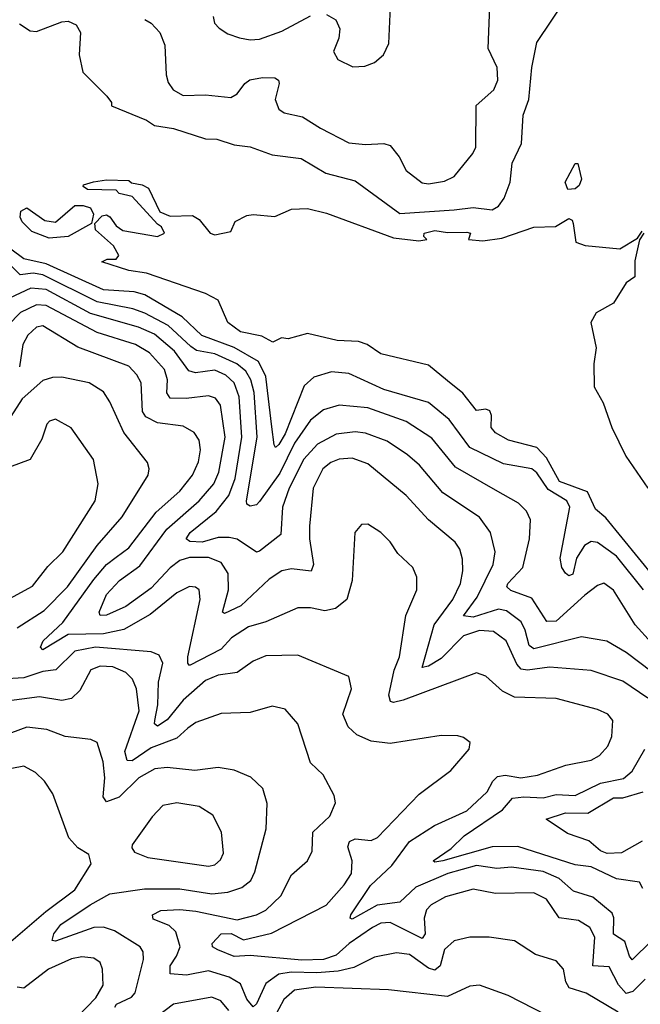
# Model space of a CAD drawing. Extents: x 1246230 to 1426786, y 660032 to 763141.
# Tile 54 of 256: x 1278522 to 1280469, y 692124 to 695215. Entities that reach past the tile are written whole.
import ezdxf

# ---------------------------------------------------------------- set-up
doc = ezdxf.new("R2010")
doc.units = 0

msp = doc.modelspace()

# ---------------------------------------------------------------- linework, layer by layer
at = {"layer": '0CON10XD'}
for points in [[(1278522, 695202), (1278555, 695180.6), (1278575, 695177.8), (1278655, 695208.5), (1278675, 695210), (1278699.2, 695199.2), (1278712.9, 695175), (1278708.9, 695105), (1278720, 695050), (1278796, 694975), (1278810, 694955), (1278810, 694945), (1278919.8, 694899.8), (1278945, 694883.3), (1279005, 694873.1), (1279105, 694841.1), (1279140.6, 694840.6), (1279195, 694822.3), (1279245.8, 694815.8), (1279315, 694791.2), (1279405, 694779.3), (1279482.9, 694732.9), (1279575, 694709), (1279715, 694606.4), (1279885, 694618.5), (1279945, 694625.5), (1280005, 694618), (1280025, 694629.5), (1280042.4, 694655), (1280061, 694705), (1280066.9, 694765), (1280096.9, 694826.9), (1280102.2, 694915), (1280119.6, 694965), (1280128.8, 695065), (1280145, 695143.8), (1280335, 695428.6)], [(1278915, 695215.6), (1278935, 695204.4), (1278962.2, 695175), (1278978.2, 695135), (1278981.7, 695041.7), (1278988.3, 695018.3), (1279004, 694995), (1279035, 694977.3), (1279105, 694979.5), (1279185, 694970.5), (1279205, 694982.5), (1279228.5, 695015), (1279244.1, 695025.9), (1279284.1, 695034.1), (1279322.7, 695032.7), (1279334.4, 695025), (1279336.9, 695015), (1279323.8, 694965), (1279335, 694934.3), (1279352.6, 694922.6), (1279410, 694910), (1279465.8, 694875), (1279555, 694828.5), (1279607, 694823), (1279665, 694826.5), (1279685, 694820), (1279712.9, 694785), (1279735, 694742), (1279785, 694703.1), (1279805, 694700), (1279855, 694708.5), (1279885, 694722.5), (1279944.4, 694795), (1279953.3, 694815), (1279954.7, 694945.3), (1280009.5, 694995), (1280022, 695025), (1280020.5, 695065), (1279991.8, 695125), (1279997.1, 695257.1)], [(1279485, 695231.3), (1279514.5, 695215), (1279526.7, 695186.7), (1279523.3, 695156.7), (1279507.1, 695115), (1279520.2, 695090.2), (1279567.3, 695067.3), (1279605, 695069.2), (1279635, 695081.2), (1279663.3, 695105), (1279680, 695140), (1279685.8, 695255)], [(1279129.1, 695225), (1279133.8, 695203.8), (1279148.3, 695188.3), (1279175, 695171.1), (1279211.9, 695158.1), (1279245, 695151.8), (1279275, 695154.5), (1279345, 695178.8), (1279435, 695226.9)], [(1280242.2, 694682.2), (1280234, 694705), (1280265, 694763.8), (1280273.6, 694763.6), (1280285.3, 694714.7), (1280277.8, 694695), (1280265, 694684.5), (1280242.2, 694682.2)], [(1280515, 693462.8), (1280361.7, 693651.7), (1280328.5, 693678.5), (1280303.4, 693733.4), (1280215.7, 693765), (1280175, 693839.8), (1280145, 693872.2), (1280056.2, 693895), (1280015, 693917.8), (1280001.8, 693935), (1280002.9, 693972.9), (1279997.6, 693987.6), (1279985, 693992.3), (1279955, 693987.8), (1279912.9, 694042.9), (1279865, 694081.6), (1279805, 694130.8), (1279655, 694166.7), (1279612.5, 694195), (1279585, 694205.4), (1279518.3, 694208.3), (1279425, 694230.4), (1279365, 694213.8), (1279343.9, 694216.1), (1279317, 694203), (1279281.7, 694221.7), (1279215, 694235.4), (1279175.6, 694265), (1279145, 694334.2), (1279105.7, 694355.7), (1278919.8, 694419.8), (1278865, 694428.2), (1278780, 694455), (1278797, 694463), (1278825, 694463.8), (1278833.8, 694475), (1278816.4, 694505), (1278760.6, 694555), (1278758, 694575), (1278781, 694599), (1278795, 694602.3), (1278805, 694596.7), (1278825, 694567.9), (1278846.5, 694553.5), (1278955, 694534.5), (1278976.7, 694545), (1278967.5, 694565), (1278955, 694573.3), (1278875, 694660), (1278835, 694670), (1278825, 694680), (1278735, 694682.5), (1278721.7, 694691.7), (1278723, 694697), (1278753.6, 694706.4), (1278795, 694712.5), (1278865, 694710), (1278873, 694703), (1278907, 694697), (1278926.1, 694686.1), (1278961.7, 694611.7), (1278995, 694598), (1279065, 694600), (1279085, 694587.5), (1279120, 694545), (1279135, 694540), (1279185, 694550), (1279198.3, 694581.7), (1279235, 694600), (1279255, 694603.3), (1279323, 694597), (1279375, 694620), (1279425, 694622), (1279485, 694607.3), (1279695, 694530), (1279775, 694520.8), (1279800, 694525), (1279790, 694535), (1279791.2, 694545), (1279825, 694553.6), (1279865, 694546.9), (1279925, 694548.1), (1279936.7, 694545), (1279930, 694525), (1279975, 694521.1), (1280035, 694529.1), (1280135, 694563.8), (1280203.8, 694566.2), (1280245, 694590.8), (1280255.8, 694585.8), (1280258.5, 694575), (1280267.1, 694517.1), (1280296.2, 694506.2), (1280405, 694495.8), (1280460.7, 694529.3), (1280475, 694550.8)], [(1278615, 694529.6), (1278560.5, 694550.5), (1278530.7, 694580.8), (1278524.3, 694595.7), (1278526, 694614), (1278545, 694624), (1278601.4, 694585), (1278635, 694580), (1278695, 694631.8), (1278721.8, 694631.8), (1278744.1, 694624.1), (1278753.8, 694605), (1278747.5, 694575), (1278675, 694534.6), (1278615, 694529.6)], [(1280480, 694545), (1280466.4, 694523.6), (1280451.7, 694458.3), (1280452.3, 694407.7), (1280425, 694388.9), (1280385.2, 694324.8), (1280330.9, 694295), (1280314.5, 694264.5), (1280330.6, 694185), (1280323.6, 694135), (1280325, 694062.5), (1280352.6, 694012.6), (1280380.4, 693935), (1280424.2, 693845), (1280492.7, 693745)], [(1280479.6, 693425), (1280395, 693530.7), (1280335, 693574), (1280315, 693577.3), (1280294, 693565), (1280269.3, 693525), (1280258.2, 693475), (1280245, 693469.4), (1280235, 693477.8), (1280222.7, 693495), (1280217.7, 693525), (1280247.8, 693685), (1280239.1, 693705), (1280180.3, 693740.3), (1280145, 693792.6), (1280129.6, 693805), (1280040.6, 693820.6), (1279935, 693871.9), (1279870.2, 693960.2), (1279805, 694013.6), (1279665, 694053.8), (1279555, 694104.7), (1279500.1, 694109.9), (1279445, 694092.7), (1279415, 694065.9), (1279355, 693915.3), (1279335, 693881.2), (1279325, 693872), (1279321, 693881), (1279313.3, 693936.7), (1279295.1, 694095), (1279271.9, 694141.9), (1279195, 694185.6), (1279093.8, 694223.8), (1279031.9, 694281.9), (1278915, 694350.9), (1278881.1, 694361.1), (1278785, 694367.5), (1278605, 694448.8), (1278535, 694464.9), (1278495, 694494.9)], [(1280505, 693258.6), (1280452.9, 693315), (1280385, 693424.4), (1280355, 693446.5), (1280335, 693439.1), (1280295, 693408.4), (1280205, 693326.7), (1280176.1, 693326.1), (1280129.3, 693399.3), (1280063.4, 693423.4), (1280050.4, 693435), (1280053.3, 693445), (1280101.1, 693495), (1280121.8, 693585), (1280124.6, 693644.6), (1280111.9, 693671.9), (1280087.6, 693697.6), (1280015, 693737.7), (1279890, 693810), (1279815, 693901.2), (1279735, 693953.5), (1279615, 693996.9), (1279524.8, 694005.2), (1279475, 693990.3), (1279435, 693957.5), (1279385, 693885.7), (1279338.5, 693791.5), (1279275, 693702.9), (1279265, 693692.1), (1279245, 693687.9), (1279235, 693694.4), (1279234.3, 693705), (1279267.7, 693905), (1279258, 694045), (1279247.8, 694085), (1279231.9, 694111.9), (1279203.9, 694135), (1279135, 694166.2), (1279077, 694177), (1279059.7, 694189.7), (1278988.7, 694255), (1278915, 694294.1), (1278877.3, 694307.3), (1278765, 694329.8), (1278595, 694413.7), (1278565, 694419.3), (1278524.2, 694414.2), (1278479, 694459)], [(1280506.5, 693166.5), (1280425, 693229), (1280364, 693264), (1280285, 693277.9), (1280135, 693240), (1280120.5, 693250.5), (1280108.5, 693298.5), (1280095.2, 693325), (1280049.6, 693359.6), (1280025, 693364.2), (1279945, 693339.9), (1279915, 693343.6), (1279957.8, 693402.2), (1280007.6, 693505), (1280013.8, 693545), (1279999.4, 693605), (1279965, 693653.9), (1279849.8, 693729.8), (1279776.9, 693816.9), (1279739.5, 693849.5), (1279675, 693892.4), (1279607.1, 693917.1), (1279575, 693921.2), (1279515, 693914), (1279457, 693883), (1279414.1, 693835.9), (1279367.3, 693745), (1279346.9, 693685), (1279341.4, 693598.6), (1279275, 693546.5), (1279265, 693543.3), (1279205, 693584.2), (1279180, 693590), (1279145, 693589.2), (1279095, 693574.9), (1279056.6, 693576.6), (1279044.7, 693585), (1279056.9, 693605), (1279138.4, 693671.6), (1279178.7, 693721.3), (1279197.9, 693775), (1279219.8, 693905), (1279210.9, 694030.9), (1279194.8, 694075), (1279169.3, 694099.3), (1279135, 694114.5), (1279073.6, 694106.4), (1279052.7, 694112.7), (1279008.5, 694175), (1278945, 694227.7), (1278895, 694250), (1278745, 694293), (1278605, 694368.6), (1278557.6, 694372.4), (1278490.7, 694340.7)], [(1280493.1, 693085), (1280415, 693138.8), (1280315, 693172.5), (1280185, 693182.8), (1280115, 693173), (1280096.1, 693176.1), (1280082.1, 693192.1), (1280048.2, 693265), (1280008.9, 693295), (1279965, 693297.3), (1279915, 693281.2), (1279845, 693210.2), (1279805, 693185.2), (1279785, 693181.9), (1279822.8, 693315), (1279881, 693395), (1279905.2, 693445), (1279912.6, 693485), (1279911.1, 693521.1), (1279903.3, 693553.3), (1279888.5, 693575), (1279805, 693645.4), (1279735, 693721.6), (1279615, 693821), (1279565, 693838.3), (1279525, 693836), (1279498.9, 693825), (1279473.8, 693805), (1279443.5, 693745), (1279431.6, 693625), (1279431.6, 693585), (1279444.3, 693505), (1279436.4, 693483.6), (1279375, 693490.8), (1279345, 693485.3), (1279305, 693458.6), (1279216.3, 693375), (1279165, 693350.8), (1279158.9, 693355), (1279177.7, 693425), (1279176.4, 693476.4), (1279155, 693511.6), (1279115, 693527.3), (1279055, 693526.9), (1279025, 693517), (1278995, 693494), (1278935, 693430.5), (1278855, 693373), (1278795, 693346), (1278774.7, 693344.7), (1278771.5, 693355), (1278795, 693410.8), (1278835.3, 693455), (1278898.9, 693501.1), (1278984.5, 693615.5), (1279085.7, 693704.3), (1279131.7, 693758.3), (1279146.9, 693795), (1279166.9, 693905), (1279152.3, 694005), (1279136.6, 694026.6), (1279115, 694034.2), (1279045, 694025.5), (1278995, 694027.1), (1278984.2, 694044.2), (1278986.2, 694085), (1278977.2, 694117.2), (1278929.8, 694169.8), (1278885.4, 694195), (1278765, 694232.7), (1278605, 694318), (1278575, 694320), (1278525, 694296.1), (1278445, 694215.4)], [(1280505, 692323.7), (1280444.2, 692264.2), (1280435.2, 692275.2), (1280421, 692321), (1280385, 692344.5), (1280385.9, 692395.9), (1280380.8, 692410.8), (1280320.5, 692460.5), (1280259.4, 692479.4), (1280215, 692519.3), (1280165, 692541.5), (1280065, 692554.8), (1280019.3, 692550.7), (1279955, 692559.6), (1279865.9, 692535), (1279765, 692492.3), (1279715.2, 692444.8), (1279644.2, 692435.8), (1279565, 692391.5), (1279559.2, 692395), (1279560.9, 692405), (1279623, 692497), (1279690.2, 692559.8), (1279744.9, 692635.1), (1279824.2, 692685.8), (1279925, 692731.4), (1279989.3, 692790.7), (1280006.5, 692825), (1280021, 692839), (1280045, 692843.4), (1280095, 692834.8), (1280146.7, 692843.3), (1280236.2, 692875), (1280315, 692890.9), (1280341.1, 692905), (1280367.3, 692935), (1280379.6, 692965), (1280383.5, 693015), (1280367.8, 693035), (1280335, 693050), (1280205, 693083.8), (1280075, 693088.6), (1280037.5, 693107.5), (1279985, 693154.4), (1279955, 693164.4), (1279725, 693079.2), (1279695, 693071.7), (1279685.3, 693075.3), (1279680.8, 693095), (1279696.7, 693173.3), (1279713.5, 693215), (1279734, 693345), (1279768.5, 693425), (1279768.2, 693465), (1279755.3, 693495.3), (1279709.2, 693539.2), (1279685, 693575.7), (1279655, 693605.8), (1279615, 693631.2), (1279595, 693630), (1279574.3, 693605), (1279565.6, 693455), (1279548.5, 693395), (1279513.4, 693366.6), (1279480.2, 693359.8), (1279435, 693369.3), (1279395, 693368.8), (1279294.8, 693325.2), (1279240.6, 693309.4), (1279187.2, 693275), (1279155, 693238.9), (1279055, 693187.5), (1279049.6, 693195), (1279050.3, 693215), (1279088.4, 693395), (1279085, 693425.6), (1279073.8, 693433.8), (1279055, 693436.1), (1279015, 693416), (1278931.9, 693348.1), (1278849.4, 693300.6), (1278785, 693287.7), (1278674.5, 693285.5), (1278595, 693236.5), (1278587.3, 693245), (1278595.9, 693265), (1278657.3, 693322.7), (1278755, 693457.7), (1278795.2, 693505), (1278825, 693527.4), (1278865, 693557.4), (1278950.4, 693669.6), (1279025, 693734.7), (1279064.8, 693785), (1279083, 693827), (1279089.5, 693865), (1279085.3, 693895), (1279069.4, 693919.4), (1279035, 693939.1), (1278955, 693949.4), (1278918.2, 693968.1), (1278907.9, 693985), (1278903.2, 694075), (1278890.4, 694100.4), (1278865, 694127.3), (1278705, 694186.7), (1278595, 694254.4), (1278575, 694249.6), (1278547.7, 694225), (1278532.5, 694195), (1278521.7, 694125)], [(1278515, 693306.2), (1278599.6, 693360.4), (1278672.5, 693435), (1278765.7, 693564.3), (1278843.6, 693655), (1278925.4, 693785), (1278928.8, 693805), (1278923.6, 693825), (1278849, 693919), (1278805.3, 694015.3), (1278785, 694046.5), (1278740.8, 694075), (1278655, 694093.4), (1278625, 694092.4), (1278595, 694082.1), (1278530, 694025), (1278484.8, 693955.2)], [(1278491.9, 693398.1), (1278563, 693437), (1278611.1, 693498.9), (1278657.8, 693545), (1278759.1, 693705), (1278768.1, 693758.1), (1278753.9, 693835), (1278683.6, 693933.6), (1278635, 693961.1), (1278616, 693955), (1278607.1, 693945), (1278591.7, 693898.3), (1278555.7, 693834.3), (1278405, 693778.9)], [(1280485, 692203.1), (1280446.1, 692163.9), (1280425, 692158.4), (1280401.4, 692185), (1280371.4, 692241.4), (1280320.7, 692245), (1280326.7, 692335), (1280310.7, 692365), (1280275, 692387.7), (1280215, 692395.4), (1280175, 692453.9), (1280135, 692473.9), (1280015, 692472.4), (1279945, 692485.2), (1279858.5, 692461.5), (1279813.7, 692436.3), (1279799, 692421), (1279791.5, 692395), (1279794.5, 692345.5), (1279785, 692330.5), (1279685, 692380.7), (1279655, 692379.2), (1279629.7, 692365), (1279555.7, 692315), (1279515, 692278.9), (1279475, 692265.1), (1279407.3, 692262.7), (1279245, 692277.5), (1279195, 692274.6), (1279144.3, 692295), (1279127.5, 692305), (1279125.8, 692315), (1279155, 692345.8), (1279186.1, 692346.1), (1279225, 692326.8), (1279312.5, 692347.5), (1279483.8, 692435), (1279540.8, 692499.2), (1279563.3, 692535), (1279565.2, 692574.8), (1279551.5, 692618.5), (1279557.1, 692635), (1279575, 692643.3), (1279625, 692638.2), (1279645, 692647.7), (1279775.8, 692784.2), (1279875, 692858.6), (1279932, 692925), (1279935.8, 692945.8), (1279915, 692962), (1279896.8, 692966.8), (1279845, 692968.1), (1279685, 692942.5), (1279625, 692950.4), (1279579.9, 692969.9), (1279553.3, 692995), (1279536, 693035), (1279562.9, 693115), (1279555, 693153.3), (1279395, 693220.4), (1279295, 693218.4), (1279255, 693201.8), (1279205, 693165.8), (1279145, 693157.1), (1279105, 693140.7), (1279035, 693079.3), (1278985, 693017.2), (1278955, 692997.8), (1278945.4, 693005), (1278946.1, 693015), (1278955.6, 693064.4), (1278957.6, 693135), (1278971.3, 693195), (1278960.4, 693220.4), (1278935, 693231.1), (1278760, 693245), (1278695, 693232.9), (1278635.5, 693174.5), (1278595, 693169), (1278535, 693149), (1278465, 693144.5)], [(1280400, 692100), (1280299.5, 692159.5), (1280246.2, 692176.2), (1280236.2, 692195), (1280228.2, 692235), (1280205, 692260.5), (1280140.7, 692280.7), (1280075, 692323.1), (1279995, 692335.4), (1279935, 692334.6), (1279885, 692323.6), (1279855, 692296.5), (1279841.2, 692245), (1279825, 692231.7), (1279805, 692237.7), (1279745, 692280.8), (1279705, 692285.3), (1279635, 692272.2), (1279570.4, 692239.6), (1279521.4, 692228.6), (1279455, 692223.1), (1279374.5, 692225.5), (1279335, 692219.3), (1279295, 692189.6), (1279265, 692125.5), (1279255, 692116.2), (1279235, 692140), (1279215, 692188.2), (1279179.7, 692209.7), (1279115, 692229.5), (1279045.8, 692215.8), (1278995, 692220), (1278994.5, 692244.5), (1279014.3, 692275), (1279025.9, 692305), (1279012.1, 692352.1), (1278991.6, 692371.6), (1278941.1, 692391.1), (1278939.4, 692405), (1278965, 692418.5), (1279025, 692421.8), (1279075, 692417), (1279205, 692389.4), (1279265, 692404.8), (1279295, 692419.5), (1279341.6, 692465), (1279375, 692530.9), (1279425.6, 692575), (1279440, 692605), (1279441.9, 692665), (1279495.5, 692715), (1279513.2, 692756.8), (1279509.4, 692779.4), (1279474.5, 692845), (1279435, 692882.5), (1279394.5, 693005), (1279355, 693050.6), (1279315, 693060), (1279245, 693040), (1279155, 693036.6), (1279075, 693009.2), (1279049.4, 692990.6), (1279015, 692960), (1278935, 692929.3), (1278875, 692888.9), (1278859.3, 692889.3), (1278852.1, 692917.9), (1278897.3, 693045), (1278889.1, 693115), (1278876.7, 693145), (1278855, 693166.1), (1278815, 693183.6), (1278775, 693186), (1278745.7, 693174.2), (1278710.8, 693109.2), (1278685, 693084), (1278655, 693078.3), (1278585, 693089.8), (1278473.3, 693075)], [(1278820.4, 692115), (1278826.2, 692125), (1278873.4, 692146.6), (1278885, 692160), (1278911.2, 692265), (1278909.4, 692289.4), (1278900.9, 692305), (1278819.7, 692355), (1278785, 692366.8), (1278754.9, 692365.1), (1278635, 692322.8), (1278624.6, 692324.6), (1278629.5, 692345), (1278651.7, 692375), (1278743.6, 692436.4), (1278805, 692471), (1278913.7, 692486.3), (1279025, 692487.2), (1279125, 692470.9), (1279175, 692476.2), (1279219, 692491), (1279247.1, 692512.9), (1279259.6, 692540.4), (1279296.1, 692675), (1279299.1, 692755), (1279285, 692802), (1279247.3, 692837.3), (1279195, 692859.1), (1279145, 692867.9), (1279071.9, 692858.1), (1278985, 692867.4), (1278946.3, 692863.7), (1278896.7, 692835), (1278835, 692774.3), (1278795, 692760), (1278784.1, 692775), (1278789.1, 692835), (1278784.7, 692885), (1278765, 692945.8), (1278745.5, 692955.5), (1278665.6, 692964.4), (1278607.3, 692987.3), (1278545, 692994.2), (1278438.9, 692955)], [(1280477.3, 692487.3), (1280467.3, 692507.3), (1280395, 692517.6), (1280315, 692555.9), (1280265, 692562.5), (1280085, 692619.5), (1280005, 692618.4), (1279850, 692575), (1279825, 692570), (1279820, 692575), (1279876.2, 692613.8), (1279916.4, 692653.6), (1280036.7, 692735), (1280068.7, 692771.3), (1280104.2, 692775.8), (1280165, 692772.6), (1280205, 692782.7), (1280265, 692779.2), (1280345, 692818.1), (1280416.7, 692833.3), (1280444, 692856), (1280483.3, 692925)], [(1278465, 692295.8), (1278604.3, 692415.7), (1278695, 692483.4), (1278746.7, 692565), (1278739.2, 692595), (1278705, 692615.6), (1278676.5, 692646.5), (1278626.5, 692785), (1278600.6, 692825), (1278572.4, 692852.4), (1278535, 692871.5), (1278465, 692857.8)], [(1280475, 692636.7), (1280410.4, 692599.6), (1280365, 692597.1), (1280345, 692606), (1280307.6, 692637.6), (1280240.5, 692660.5), (1280173.8, 692705), (1280235, 692725.4), (1280305, 692724), (1280385, 692772.7), (1280415, 692772.6), (1280478.5, 692791.5)], [(1279115, 692558.2), (1279135, 692562.5), (1279152, 692578), (1279161.3, 692598.7), (1279155.3, 692665), (1279128.1, 692718.1), (1279085, 692745.3), (1279015, 692756.5), (1278971.9, 692748.1), (1278937.6, 692712.4), (1278875.8, 692625), (1278874.2, 692615), (1278882.1, 692602.1), (1278924.7, 692584.7), (1279115, 692558.2)], [(1278703.5, 692085), (1278761, 692145), (1278784.5, 692184.5), (1278782.1, 692235), (1278774.4, 692255), (1278755, 692268.8), (1278716.9, 692273.1), (1278685, 692267.2), (1278612.7, 692235), (1278535, 692175.3), (1278515, 692178.4)], [(1280175, 692090), (1280055, 692151.5), (1279965, 692183.8), (1279935, 692181.2), (1279865, 692149.2), (1279679.5, 692169.5), (1279451.7, 692178.3), (1279385, 692168.7), (1279351.1, 692138.9), (1279319.5, 692080.5)], [(1279178.8, 692105), (1279153.1, 692135), (1279125, 692146.6), (1279005, 692124.7), (1278935, 692071)]]:
    msp.add_lwpolyline(points, dxfattribs=at)

doc.saveas('drawing.dxf')
